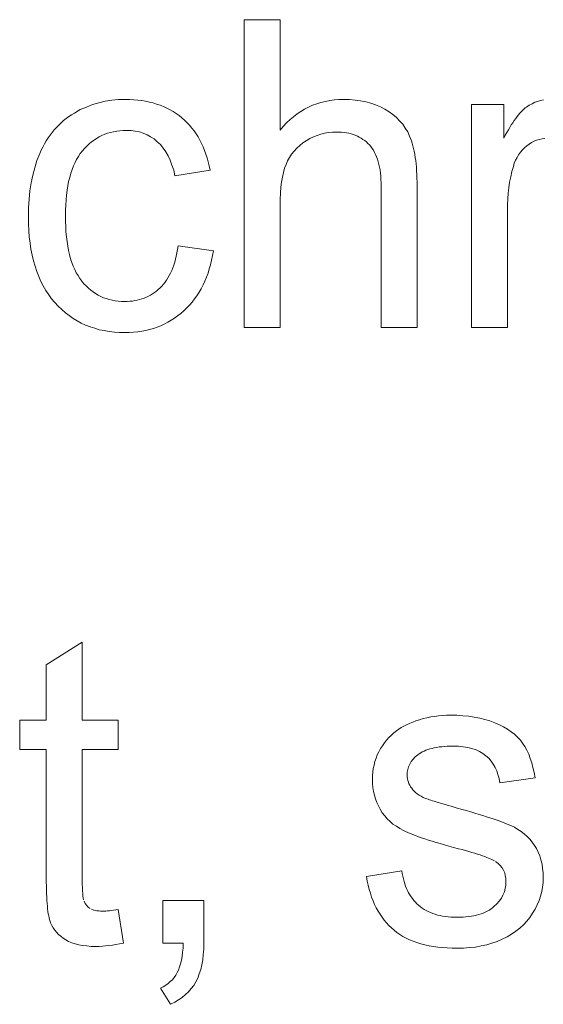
# Model space of a CAD drawing. Extents: x 1101 to 1942, y 41 to 882.
# Tile 44 of 104: x 1271.35 to 1275.6, y 823.13 to 831.13. Entities that reach past the tile are written whole.
import ezdxf

# ---------------------------------------------------------------- set-up
doc = ezdxf.new("R2010")
doc.units = 0
doc.layers.get('0').update_dxf_attribs({"lineweight": 13})
doc.layers.add('Beschriftung', color=7, linetype='Continuous', lineweight=25)

# ---------------------------------------------------------------- blocks, each defined once
blk = doc.blocks.new('Referenz-A03CP7TX1H', base_point=(1202.2632, 90.1338))
at = {"layer": 'Beschriftung', "color": 0, "lineweight": -2}
for p, q in [((1273.1724, 828.6279), (1273.1724, 831.1278)), ((1273.1724, 831.1278), (1273.4646, 831.1278)), ((1273.4646, 831.1278), (1273.4646, 830.2304)), ((1272.0966, 830.4731), (1272.1502, 830.48)), ((1272.1502, 830.48), (1272.2058, 830.48)), ((1272.2058, 830.48), (1272.241, 830.48)), ((1272.241, 830.48), (1272.2746, 830.4776)), ((1272.2746, 830.4776), (1272.308, 830.4753)), ((1273.9048, 830.4761), (1273.9421, 830.48)), ((1273.9421, 830.48), (1273.9811, 830.48)), ((1273.9811, 830.48), (1274.029, 830.48)), ((1274.029, 830.48), (1274.0737, 830.475)), ((1271.794, 830.37), (1271.8413, 830.3975)), ((1271.8413, 830.3975), (1271.8907, 830.4181)), ((1271.8907, 830.4181), (1271.94, 830.4388)), ((1271.94, 830.4388), (1271.9915, 830.4525)), ((1271.9915, 830.4525), (1272.043, 830.4662)), ((1272.043, 830.4662), (1272.0966, 830.4731)), ((1272.308, 830.4753), (1272.34, 830.4706)), ((1272.34, 830.4706), (1272.372, 830.466)), ((1272.372, 830.466), (1272.4023, 830.459)), ((1272.4023, 830.459), (1272.4326, 830.4519)), ((1272.4326, 830.4519), (1272.4613, 830.4427)), ((1272.4613, 830.4427), (1272.4901, 830.4333)), ((1272.4901, 830.4333), (1272.5173, 830.4216)), ((1272.5173, 830.4216), (1272.5443, 830.41)), ((1272.5443, 830.41), (1272.57, 830.3959)), ((1273.6332, 830.3825), (1273.6637, 830.402)), ((1273.6637, 830.402), (1273.6961, 830.4176)), ((1273.6961, 830.4176), (1273.7283, 830.4332)), ((1273.7283, 830.4332), (1273.7622, 830.4449)), ((1273.7622, 830.4449), (1273.7962, 830.4566)), ((1273.7962, 830.4566), (1273.8319, 830.4644)), ((1273.8319, 830.4644), (1273.8675, 830.4721)), ((1273.8675, 830.4721), (1273.9048, 830.4761)), ((1274.0737, 830.475), (1274.1185, 830.4701)), ((1274.1185, 830.4701), (1274.1601, 830.4601)), ((1274.1601, 830.4601), (1274.2017, 830.4502)), ((1274.2017, 830.4502), (1274.2401, 830.4353)), ((1274.2401, 830.4353), (1274.2787, 830.4205)), ((1274.2787, 830.4205), (1274.314, 830.4006)), ((1274.314, 830.4006), (1274.3493, 830.3808)), ((1275.018, 828.6279), (1275.018, 830.44)), ((1275.018, 830.44), (1275.2812, 830.44)), ((1275.2812, 830.44), (1275.2812, 830.1654)), ((1275.4345, 830.3916), (1275.4454, 830.4013)), ((1275.4454, 830.4013), (1275.4563, 830.4111)), ((1275.4563, 830.4111), (1275.4669, 830.4187)), ((1275.4669, 830.4187), (1275.4882, 830.434)), ((1275.4882, 830.434), (1275.5106, 830.4455)), ((1275.5106, 830.4455), (1275.5329, 830.457)), ((1275.5329, 830.457), (1275.5564, 830.4647)), ((1275.5564, 830.4647), (1275.5798, 830.4723)), ((1275.5798, 830.4723), (1275.6043, 830.4761)), ((1271.7053, 830.3081), (1271.726, 830.3253)), ((1271.726, 830.3253), (1271.7481, 830.3408)), ((1271.7481, 830.3408), (1271.7702, 830.3562)), ((1271.7702, 830.3562), (1271.794, 830.37)), ((1272.57, 830.3959), (1272.5954, 830.382)), ((1272.5954, 830.382), (1272.6194, 830.3656)), ((1272.6194, 830.3656), (1272.6433, 830.3493)), ((1272.6433, 830.3493), (1272.6657, 830.3307)), ((1272.6657, 830.3307), (1272.688, 830.3119)), ((1273.5447, 830.3163), (1273.5736, 830.3396)), ((1273.5736, 830.3396), (1273.6026, 830.3631)), ((1273.6026, 830.3631), (1273.6332, 830.3825)), ((1274.3493, 830.3808), (1274.3796, 830.3572)), ((1274.3796, 830.3572), (1274.4099, 830.3336)), ((1274.4099, 830.3336), (1274.4352, 830.3062)), ((1275.3663, 830.309), (1275.3779, 830.3248)), ((1275.3779, 830.3248), (1275.3895, 830.3406)), ((1275.3895, 830.3406), (1275.4009, 830.3543)), ((1275.4009, 830.3543), (1275.4123, 830.3682)), ((1275.4123, 830.3682), (1275.4234, 830.3799)), ((1275.4234, 830.3799), (1275.4345, 830.3916)), ((1271.6288, 830.2326), (1271.6464, 830.2532)), ((1271.6464, 830.2532), (1271.6655, 830.2721)), ((1271.6655, 830.2721), (1271.6847, 830.2909)), ((1271.6847, 830.2909), (1271.7053, 830.3081)), ((1272.688, 830.3119), (1272.7083, 830.2913)), ((1272.7083, 830.2913), (1272.7287, 830.2707)), ((1272.7287, 830.2707), (1272.747, 830.248)), ((1272.747, 830.248), (1272.7653, 830.2255)), ((1273.4646, 830.2304), (1273.4902, 830.2616)), ((1273.4902, 830.2616), (1273.5175, 830.289)), ((1273.5175, 830.289), (1273.5447, 830.3163)), ((1274.4352, 830.3062), (1274.4604, 830.2788)), ((1274.4604, 830.2788), (1274.4807, 830.2477)), ((1274.4807, 830.2477), (1274.5009, 830.2165)), ((1275.3184, 830.2333), (1275.3305, 830.2533)), ((1275.3305, 830.2533), (1275.3426, 830.2732)), ((1275.3426, 830.2732), (1275.3545, 830.2911)), ((1275.3545, 830.2911), (1275.3663, 830.309)), ((1271.5644, 830.1432), (1271.579, 830.1673)), ((1271.579, 830.1673), (1271.5951, 830.1896)), ((1271.5951, 830.1896), (1271.6112, 830.212)), ((1271.6112, 830.212), (1271.6288, 830.2326)), ((1271.9736, 830.1634), (1271.9525, 830.1504)), ((1271.9948, 830.1764), (1271.9736, 830.1634)), ((1272.0171, 830.1869), (1271.9948, 830.1764)), ((1272.0396, 830.1972), (1272.0171, 830.1869)), ((1272.0633, 830.2051), (1272.0396, 830.1972)), ((1272.0871, 830.2129), (1272.0633, 830.2051)), ((1272.112, 830.218), (1272.0871, 830.2129)), ((1272.137, 830.2232), (1272.112, 830.218)), ((1272.1634, 830.2259), (1272.137, 830.2232)), ((1272.1896, 830.2284), (1272.1634, 830.2259)), ((1272.2172, 830.2284), (1272.1896, 830.2284)), ((1272.2537, 830.2284), (1272.2172, 830.2284)), ((1272.2875, 830.2226), (1272.2537, 830.2284)), ((1272.3213, 830.2169), (1272.2875, 830.2226)), ((1272.3524, 830.2053), (1272.3213, 830.2169)), ((1272.3836, 830.1938), (1272.3524, 830.2053)), ((1272.412, 830.1764), (1272.3836, 830.1938)), ((1272.4405, 830.1592), (1272.412, 830.1764)), ((1272.4663, 830.136), (1272.4405, 830.1592)), ((1272.7653, 830.2255), (1272.7817, 830.201)), ((1272.7817, 830.201), (1272.7981, 830.1764)), ((1272.7981, 830.1764), (1272.8123, 830.1499)), ((1273.7052, 830.1621), (1273.6766, 830.1443)), ((1273.7348, 830.1753), (1273.7052, 830.1621)), ((1273.7644, 830.1885), (1273.7348, 830.1753)), ((1273.7949, 830.1974), (1273.7644, 830.1885)), ((1273.8255, 830.2063), (1273.7949, 830.1974)), ((1273.857, 830.2107), (1273.8255, 830.2063)), ((1273.8885, 830.2151), (1273.857, 830.2107)), ((1273.921, 830.2151), (1273.8885, 830.2151)), ((1273.9428, 830.2151), (1273.921, 830.2151)), ((1273.9632, 830.2135), (1273.9428, 830.2151)), ((1273.9837, 830.2118), (1273.9632, 830.2135)), ((1274.003, 830.2085), (1273.9837, 830.2118)), ((1274.0223, 830.2052), (1274.003, 830.2085)), ((1274.0403, 830.2004), (1274.0223, 830.2052)), ((1274.0584, 830.1955), (1274.0403, 830.2004)), ((1274.0752, 830.1889), (1274.0584, 830.1955)), ((1274.0919, 830.1823), (1274.0752, 830.1889)), ((1274.1076, 830.1742), (1274.0919, 830.1823)), ((1274.1231, 830.166), (1274.1076, 830.1742)), ((1274.1374, 830.1561), (1274.1231, 830.166)), ((1274.5009, 830.2165), (1274.5161, 830.1815)), ((1274.5161, 830.1815), (1274.5238, 830.164)), ((1274.5238, 830.164), (1274.5304, 830.1446)), ((1275.2812, 830.1654), (1275.2937, 830.1893)), ((1275.2937, 830.1893), (1275.3061, 830.2113)), ((1275.3061, 830.2113), (1275.3184, 830.2333)), ((1275.5922, 830.1598), (1275.5696, 830.1561)), ((1275.6149, 830.1637), (1275.5922, 830.1598)), ((1271.5236, 830.0677), (1271.5367, 830.0934)), ((1271.5367, 830.0934), (1271.5498, 830.1192)), ((1271.5498, 830.1192), (1271.5644, 830.1432)), ((1271.8758, 830.0829), (1271.8586, 830.0621)), ((1271.8943, 830.1011), (1271.8758, 830.0829)), ((1271.9129, 830.1192), (1271.8943, 830.1011)), ((1271.9327, 830.1348), (1271.9129, 830.1192)), ((1271.9525, 830.1504), (1271.9327, 830.1348)), ((1272.492, 830.113), (1272.4663, 830.136)), ((1272.5139, 830.0841), (1272.492, 830.113)), ((1272.5357, 830.0555), (1272.5139, 830.0841)), ((1272.8123, 830.1499), (1272.8266, 830.1233)), ((1272.8266, 830.1233), (1272.839, 830.095)), ((1272.839, 830.095), (1272.8512, 830.0664)), ((1273.5989, 830.085), (1273.5786, 830.061)), ((1273.6234, 830.1059), (1273.5989, 830.085)), ((1273.6479, 830.1266), (1273.6234, 830.1059)), ((1273.6766, 830.1443), (1273.6479, 830.1266)), ((1274.1518, 830.1463), (1274.1374, 830.1561)), ((1274.1648, 830.1348), (1274.1518, 830.1463)), ((1274.178, 830.1233), (1274.1648, 830.1348)), ((1274.1899, 830.1103), (1274.178, 830.1233)), ((1274.2017, 830.0971), (1274.1899, 830.1103)), ((1274.2121, 830.0821), (1274.2017, 830.0971)), ((1274.2225, 830.0671), (1274.2121, 830.0821)), ((1274.5304, 830.1446), (1274.5371, 830.1251)), ((1274.5371, 830.1251), (1274.5427, 830.1037)), ((1274.5427, 830.1037), (1274.5485, 830.0823)), ((1274.5485, 830.0823), (1274.5532, 830.0589)), ((1275.4483, 830.0879), (1275.4321, 830.0699)), ((1275.4674, 830.1031), (1275.4483, 830.0879)), ((1275.4864, 830.1182), (1275.4674, 830.1031)), ((1275.5066, 830.1296), (1275.4864, 830.1182)), ((1275.5268, 830.1409), (1275.5066, 830.1296)), ((1275.5482, 830.1485), (1275.5268, 830.1409)), ((1275.5696, 830.1561), (1275.5482, 830.1485)), ((1271.4889, 829.9852), (1271.5121, 830.0402)), ((1271.5121, 830.0402), (1271.5236, 830.0677)), ((1271.8263, 830.0174), (1271.8112, 829.9936)), ((1271.8413, 830.0413), (1271.8263, 830.0174)), ((1271.8586, 830.0621), (1271.8413, 830.0413)), ((1272.5537, 830.021), (1272.5357, 830.0555)), ((1272.5716, 829.9867), (1272.5537, 830.021)), ((1272.8512, 830.0664), (1272.8616, 830.0359)), ((1272.8616, 830.0359), (1272.8719, 830.0056)), ((1272.8719, 830.0056), (1272.8802, 829.9732)), ((1273.5418, 830.0099), (1273.5255, 829.9828)), ((1273.5581, 830.037), (1273.5418, 830.0099)), ((1273.5786, 830.061), (1273.5581, 830.037)), ((1274.2315, 830.05), (1274.2225, 830.0671)), ((1274.2403, 830.033), (1274.2315, 830.05)), ((1274.2478, 830.014), (1274.2403, 830.033)), ((1274.2552, 829.995), (1274.2478, 830.014)), ((1274.5532, 830.0589), (1274.5581, 830.0355)), ((1274.5581, 830.0355), (1274.5619, 830.0101)), ((1274.5619, 830.0101), (1274.5657, 829.9848)), ((1275.3887, 830.0097), (1275.3778, 829.9859)), ((1275.4022, 830.0308), (1275.3887, 830.0097)), ((1275.4159, 830.0517), (1275.4022, 830.0308)), ((1275.4321, 830.0699), (1275.4159, 830.0517)), ((1271.4541, 829.8661), (1271.4715, 829.9256)), ((1271.4715, 829.9256), (1271.4889, 829.9852)), ((1271.7853, 829.9399), (1271.7745, 829.91)), ((1271.7982, 829.9668), (1271.7853, 829.9399)), ((1271.8112, 829.9936), (1271.7982, 829.9668)), ((1272.5857, 829.9465), (1272.5716, 829.9867)), ((1272.5997, 829.9065), (1272.5857, 829.9465)), ((1272.8802, 829.9732), (1272.8885, 829.9407)), ((1272.8885, 829.9407), (1272.8947, 829.9065)), ((1273.5012, 829.9223), (1273.492, 829.8863)), ((1273.5134, 829.9526), (1273.5012, 829.9223)), ((1273.5255, 829.9828), (1273.5134, 829.9526)), ((1274.2611, 829.974), (1274.2552, 829.995)), ((1274.2671, 829.9532), (1274.2611, 829.974)), ((1274.2715, 829.9303), (1274.2671, 829.9532)), ((1274.276, 829.9073), (1274.2715, 829.9303)), ((1274.5657, 829.9848), (1274.5685, 829.9574)), ((1274.5685, 829.9574), (1274.5714, 829.9301)), ((1274.5714, 829.9301), (1274.5732, 829.9008)), ((1275.3589, 829.935), (1275.3468, 829.894)), ((1275.367, 829.9619), (1275.3589, 829.935)), ((1275.3778, 829.9859), (1275.367, 829.9619)), ((1271.4426, 829.8019), (1271.4541, 829.8661)), ((1271.7552, 829.8472), (1271.7465, 829.8144)), ((1271.7638, 829.8802), (1271.7552, 829.8472)), ((1271.7745, 829.91), (1271.7638, 829.8802)), ((1272.6098, 829.8607), (1272.5997, 829.9065)), ((1272.8947, 829.9065), (1272.6098, 829.8607)), ((1273.4829, 829.8503), (1273.4768, 829.8085)), ((1273.492, 829.8863), (1273.4829, 829.8503)), ((1274.279, 829.8825), (1274.276, 829.9073)), ((1274.2819, 829.8576), (1274.279, 829.8825)), ((1274.2834, 829.8308), (1274.2819, 829.8576)), ((1274.5732, 829.9008), (1274.5752, 829.8714)), ((1274.5752, 829.8714), (1274.5761, 829.8402)), ((1274.5761, 829.8402), (1274.5771, 829.8088)), ((1275.3376, 829.8512), (1275.3285, 829.8083)), ((1275.3468, 829.894), (1275.3376, 829.8512)), ((1271.4309, 829.7378), (1271.4426, 829.8019)), ((1271.74, 829.7784), (1271.7336, 829.7425)), ((1271.7465, 829.8144), (1271.74, 829.7784)), ((1273.4707, 829.7668), (1273.4676, 829.7192)), ((1273.4768, 829.8085), (1273.4707, 829.7668)), ((1274.2848, 829.8041), (1274.2834, 829.8308)), ((1274.2848, 829.7752), (1274.2848, 829.8041)), ((1274.2848, 828.6279), (1274.2848, 829.7752)), ((1274.5771, 829.8088), (1274.5771, 829.7756)), ((1274.5771, 829.7756), (1274.5771, 828.6279)), ((1275.3224, 829.7635), (1275.3163, 829.7187)), ((1275.3285, 829.8083), (1275.3224, 829.7635)), ((1271.4252, 829.6691), (1271.4309, 829.7378)), ((1271.7293, 829.7035), (1271.7249, 829.6646)), ((1271.7336, 829.7425), (1271.7293, 829.7035)), ((1273.4676, 829.7192), (1273.4646, 829.6717)), ((1275.3163, 829.7187), (1275.3133, 829.672)), ((1271.4194, 829.6004), (1271.4252, 829.6691)), ((1271.4194, 829.5271), (1271.4194, 829.6004)), ((1271.7228, 829.6226), (1271.7207, 829.5806)), ((1271.7249, 829.6646), (1271.7228, 829.6226)), ((1273.4646, 829.6717), (1273.4646, 829.6184)), ((1273.4646, 829.6184), (1273.4646, 828.6279)), ((1275.3133, 829.672), (1275.3103, 829.6253)), ((1275.3103, 829.6253), (1275.3103, 829.5767)), ((1271.4194, 829.4704), (1271.4194, 829.5271)), ((1271.7207, 829.5806), (1271.7207, 829.5356)), ((1271.7207, 829.5356), (1271.7207, 829.4899)), ((1275.3103, 829.5767), (1275.3103, 828.6279)), ((1271.4228, 829.417), (1271.4194, 829.4704)), ((1271.7207, 829.4899), (1271.7227, 829.4474)), ((1271.7227, 829.4474), (1271.7248, 829.4049)), ((1271.4262, 829.3636), (1271.4228, 829.417)), ((1271.4328, 829.3135), (1271.4262, 829.3636)), ((1271.7248, 829.4049), (1271.7289, 829.3655)), ((1271.7289, 829.3655), (1271.7331, 829.326)), ((1271.4395, 829.2634), (1271.4328, 829.3135)), ((1271.7331, 829.326), (1271.7394, 829.2898)), ((1271.7394, 829.2898), (1271.7456, 829.2535)), ((1272.6314, 829.2622), (1272.6353, 829.2909)), ((1272.6353, 829.2909), (1272.922, 829.2509)), ((1271.4497, 829.2166), (1271.4395, 829.2634)), ((1271.4597, 829.1698), (1271.4497, 829.2166)), ((1271.7456, 829.2535), (1271.754, 829.2203)), ((1271.754, 829.2203), (1271.7622, 829.1871)), ((1272.6145, 829.1834), (1272.621, 829.2084)), ((1272.621, 829.2084), (1272.6262, 829.2353)), ((1272.6262, 829.2353), (1272.6314, 829.2622)), ((1272.9162, 829.212), (1272.9079, 829.1752)), ((1272.922, 829.2509), (1272.9162, 829.212)), ((1271.4732, 829.1263), (1271.4597, 829.1698)), ((1271.4867, 829.0827), (1271.4732, 829.1263)), ((1271.7622, 829.1871), (1271.7727, 829.1571)), ((1271.7727, 829.1571), (1271.7831, 829.1271)), ((1271.7831, 829.1271), (1271.7956, 829.1001)), ((1272.5924, 829.112), (1272.6002, 829.1352)), ((1272.6002, 829.1352), (1272.6081, 829.1584)), ((1272.6081, 829.1584), (1272.6145, 829.1834)), ((1272.8997, 829.1385), (1272.8892, 829.1038)), ((1272.9079, 829.1752), (1272.8997, 829.1385)), ((1271.5035, 829.0425), (1271.4867, 829.0827)), ((1271.5203, 829.0023), (1271.5035, 829.0425)), ((1271.7956, 829.1001), (1271.8081, 829.0732)), ((1271.8081, 829.0732), (1271.8227, 829.0494)), ((1271.8227, 829.0494), (1271.8372, 829.0256)), ((1272.5533, 829.0306), (1272.5638, 829.05)), ((1272.5638, 829.05), (1272.5741, 829.0694)), ((1272.5741, 829.0694), (1272.5833, 829.0907)), ((1272.5833, 829.0907), (1272.5924, 829.112)), ((1272.8788, 829.0692), (1272.866, 829.0366)), ((1272.8892, 829.1038), (1272.8788, 829.0692)), ((1271.5404, 828.9653), (1271.5203, 829.0023)), ((1271.5606, 828.9284), (1271.5404, 828.9653)), ((1271.8372, 829.0256), (1271.8539, 829.0049)), ((1271.8539, 829.0049), (1271.8705, 828.9842)), ((1271.8705, 828.9842), (1271.8885, 828.966)), ((1271.8885, 828.966), (1271.9064, 828.9479)), ((1272.489, 828.9502), (1272.5035, 828.9639)), ((1272.5035, 828.9639), (1272.5166, 828.9797)), ((1272.5166, 828.9797), (1272.5297, 828.9953)), ((1272.5297, 828.9953), (1272.5414, 829.0129)), ((1272.5414, 829.0129), (1272.5533, 829.0306)), ((1272.8382, 828.9736), (1272.8231, 828.9432)), ((1272.8532, 829.004), (1272.8382, 828.9736)), ((1272.866, 829.0366), (1272.8532, 829.004)), ((1271.5841, 828.8948), (1271.5606, 828.9284)), ((1271.6077, 828.8611), (1271.5841, 828.8948)), ((1271.9064, 828.9479), (1271.9256, 828.9325)), ((1271.9256, 828.9325), (1271.9447, 828.9169)), ((1271.9447, 828.9169), (1271.9652, 828.904)), ((1271.9652, 828.904), (1271.9856, 828.8911)), ((1271.9856, 828.8911), (1272.0074, 828.8807)), ((1272.0074, 828.8807), (1272.0291, 828.8704)), ((1272.3775, 828.8739), (1272.3946, 828.8827)), ((1272.3946, 828.8827), (1272.4117, 828.8913)), ((1272.4117, 828.8913), (1272.4278, 828.9017)), ((1272.4278, 828.9017), (1272.444, 828.912)), ((1272.444, 828.912), (1272.4594, 828.9241)), ((1272.4594, 828.9241), (1272.4746, 828.9363)), ((1272.4746, 828.9363), (1272.489, 828.9502)), ((1272.7884, 828.8865), (1272.7686, 828.8603)), ((1272.8057, 828.9148), (1272.7884, 828.8865)), ((1272.8231, 828.9432), (1272.8057, 828.9148)), ((1271.6346, 828.8307), (1271.6077, 828.8611)), ((1271.6615, 828.8003), (1271.6346, 828.8307)), ((1271.6906, 828.7738), (1271.6615, 828.8003)), ((1272.0291, 828.8704), (1272.0522, 828.8626)), ((1272.0522, 828.8626), (1272.0752, 828.8548)), ((1272.0752, 828.8548), (1272.0994, 828.8497)), ((1272.0994, 828.8497), (1272.1236, 828.8445)), ((1272.1236, 828.8445), (1272.1492, 828.8419)), ((1272.1492, 828.8419), (1272.1747, 828.8393)), ((1272.1747, 828.8393), (1272.2015, 828.8393)), ((1272.2015, 828.8393), (1272.2231, 828.8393)), ((1272.2231, 828.8393), (1272.2437, 828.8411)), ((1272.2437, 828.8411), (1272.2643, 828.8428)), ((1272.2643, 828.8428), (1272.284, 828.8462)), ((1272.284, 828.8462), (1272.3039, 828.8497)), ((1272.3039, 828.8497), (1272.3227, 828.855)), ((1272.3227, 828.855), (1272.3415, 828.8601)), ((1272.3415, 828.8601), (1272.3595, 828.867)), ((1272.3595, 828.867), (1272.3775, 828.8739)), ((1272.727, 828.8099), (1272.705, 828.7858)), ((1272.749, 828.834), (1272.727, 828.8099)), ((1272.7686, 828.8603), (1272.749, 828.834)), ((1271.7197, 828.7472), (1271.6906, 828.7738)), ((1271.7509, 828.7245), (1271.7197, 828.7472)), ((1271.7821, 828.7016), (1271.7509, 828.7245)), ((1272.6309, 828.7225), (1272.6052, 828.7034)), ((1272.6565, 828.7418), (1272.6309, 828.7225)), ((1272.6808, 828.7638), (1272.6565, 828.7418)), ((1272.705, 828.7858), (1272.6808, 828.7638)), ((1271.8156, 828.6827), (1271.7821, 828.7016)), ((1271.849, 828.6637), (1271.8156, 828.6827)), ((1271.8846, 828.6485), (1271.849, 828.6637)), ((1271.9201, 828.6333), (1271.8846, 828.6485)), ((1272.4944, 828.6429), (1272.4645, 828.6318)), ((1272.5228, 828.6565), (1272.4944, 828.6429)), ((1272.5511, 828.6703), (1272.5228, 828.6565)), ((1272.5782, 828.6868), (1272.5511, 828.6703)), ((1272.6052, 828.7034), (1272.5782, 828.6868)), ((1271.9579, 828.622), (1271.9201, 828.6333)), ((1271.9956, 828.6106), (1271.9579, 828.622)), ((1272.0356, 828.603), (1271.9956, 828.6106)), ((1272.0755, 828.5954), (1272.0356, 828.603)), ((1272.1176, 828.5916), (1272.0755, 828.5954)), ((1272.1597, 828.5878), (1272.1176, 828.5916)), ((1272.204, 828.5878), (1272.1597, 828.5878)), ((1272.2393, 828.5878), (1272.204, 828.5878)), ((1272.2733, 828.5906), (1272.2393, 828.5878)), ((1272.3072, 828.5933), (1272.2733, 828.5906)), ((1272.3398, 828.5988), (1272.3072, 828.5933)), ((1272.3723, 828.6043), (1272.3398, 828.5988)), ((1272.4035, 828.6125), (1272.3723, 828.6043)), ((1272.4348, 828.6208), (1272.4035, 828.6125)), ((1272.4645, 828.6318), (1272.4348, 828.6208)), ((1273.4646, 828.6279), (1273.1724, 828.6279)), ((1274.5771, 828.6279), (1274.2848, 828.6279)), ((1275.3103, 828.6279), (1275.018, 828.6279)), ((1271.5646, 825.8885), (1271.8567, 826.0726)), ((1271.8567, 826.0726), (1271.8567, 825.44)), ((1271.5646, 825.44), (1271.5646, 825.8885)), ((1271.3486, 825.2018), (1271.3486, 825.44)), ((1271.3486, 825.44), (1271.5646, 825.44)), ((1271.8567, 825.44), (1272.149, 825.44)), ((1272.149, 825.44), (1272.149, 825.2018)), ((1274.5678, 825.4342), (1274.5973, 825.4434)), ((1274.5973, 825.4434), (1274.6268, 825.4525)), ((1274.6268, 825.4525), (1274.6573, 825.4593)), ((1274.6573, 825.4593), (1274.6879, 825.4662)), ((1274.6879, 825.4662), (1274.7195, 825.4708)), ((1274.7195, 825.4708), (1274.7511, 825.4755)), ((1274.7511, 825.4755), (1274.7838, 825.4777)), ((1274.7838, 825.4777), (1274.8165, 825.48)), ((1274.8165, 825.48), (1274.8502, 825.48)), ((1274.8502, 825.48), (1274.9011, 825.48)), ((1274.9011, 825.48), (1274.9488, 825.4761)), ((1274.9488, 825.4761), (1274.9966, 825.4723)), ((1274.9966, 825.4723), (1275.0412, 825.4646)), ((1275.0412, 825.4646), (1275.0859, 825.457)), ((1275.0859, 825.457), (1275.1275, 825.4454)), ((1275.1275, 825.4454), (1275.1689, 825.4339)), ((1274.411, 825.3539), (1274.4281, 825.3671)), ((1274.4281, 825.3671), (1274.4483, 825.3793)), ((1274.4483, 825.3793), (1274.4684, 825.3915)), ((1274.4684, 825.3915), (1274.4917, 825.4027)), ((1274.4917, 825.4027), (1274.515, 825.4139)), ((1274.515, 825.4139), (1274.5414, 825.424)), ((1274.5414, 825.424), (1274.5678, 825.4342)), ((1275.1689, 825.4339), (1275.2074, 825.4185)), ((1275.2074, 825.4185), (1275.2459, 825.4031)), ((1275.2459, 825.4031), (1275.2793, 825.385)), ((1275.2793, 825.385), (1275.3126, 825.367)), ((1275.3126, 825.367), (1275.341, 825.3462)), ((1274.3294, 825.277), (1274.3474, 825.2984)), ((1274.3474, 825.2984), (1274.3678, 825.3176)), ((1274.3678, 825.3176), (1274.3882, 825.3369)), ((1274.3882, 825.3369), (1274.411, 825.3539)), ((1275.341, 825.3462), (1275.3694, 825.3253)), ((1275.3694, 825.3253), (1275.3927, 825.3018)), ((1275.3927, 825.3018), (1275.416, 825.2783)), ((1271.5646, 825.2018), (1271.3486, 825.2018)), ((1271.5646, 824.1582), (1271.5646, 825.2018)), ((1272.149, 825.2018), (1271.8567, 825.2018)), ((1271.8567, 825.2018), (1271.8567, 824.1401)), ((1274.267, 825.1826), (1274.2802, 825.2084)), ((1274.2802, 825.2084), (1274.2959, 825.232)), ((1274.2959, 825.232), (1274.3114, 825.2556)), ((1274.3114, 825.2556), (1274.3294, 825.277)), ((1274.6643, 825.2011), (1274.6481, 825.1957)), ((1274.6804, 825.2066), (1274.6643, 825.2011)), ((1274.6984, 825.2109), (1274.6804, 825.2066)), ((1274.7164, 825.2153), (1274.6984, 825.2109)), ((1274.7362, 825.2186), (1274.7164, 825.2153)), ((1274.756, 825.2219), (1274.7362, 825.2186)), ((1274.7776, 825.2241), (1274.756, 825.2219)), ((1274.7993, 825.2263), (1274.7776, 825.2241)), ((1274.8227, 825.2273), (1274.7993, 825.2263)), ((1274.8461, 825.2284), (1274.8227, 825.2273)), ((1274.8712, 825.2284), (1274.8461, 825.2284)), ((1274.914, 825.2284), (1274.8712, 825.2284)), ((1274.9517, 825.2236), (1274.914, 825.2284)), ((1274.9896, 825.2187), (1274.9517, 825.2236)), ((1275.0227, 825.2088), (1274.9896, 825.2187)), ((1275.0557, 825.199), (1275.0227, 825.2088)), ((1275.416, 825.2783), (1275.4344, 825.2521)), ((1275.4344, 825.2521), (1275.4527, 825.2258)), ((1275.4527, 825.2258), (1275.4682, 825.1951)), ((1274.234, 825.103), (1274.2439, 825.1299)), ((1274.2439, 825.1299), (1274.2537, 825.1569)), ((1274.2537, 825.1569), (1274.267, 825.1826)), ((1274.5457, 825.1219), (1274.5295, 825.103)), ((1274.5619, 825.1409), (1274.5457, 825.1219)), ((1274.5833, 825.1584), (1274.5619, 825.1409)), ((1274.5942, 825.1672), (1274.5833, 825.1584)), ((1274.6067, 825.1748), (1274.5942, 825.1672)), ((1274.6193, 825.1825), (1274.6067, 825.1748)), ((1274.6337, 825.1891), (1274.6193, 825.1825)), ((1274.6481, 825.1957), (1274.6337, 825.1891)), ((1275.0839, 825.1843), (1275.0557, 825.199)), ((1275.1121, 825.1695), (1275.0839, 825.1843)), ((1275.1355, 825.1498), (1275.1121, 825.1695)), ((1275.1589, 825.1302), (1275.1355, 825.1498)), ((1275.1776, 825.1067), (1275.1589, 825.1302)), ((1275.4682, 825.1951), (1275.4836, 825.1645)), ((1275.4836, 825.1645), (1275.4962, 825.1293)), ((1275.4962, 825.1293), (1275.5088, 825.0942)), ((1274.2174, 825.0179), (1274.2207, 825.0471)), ((1274.2207, 825.0471), (1274.2273, 825.0751)), ((1274.2273, 825.0751), (1274.234, 825.103)), ((1274.5026, 825.0398), (1274.4972, 825.0179)), ((1274.508, 825.0619), (1274.5026, 825.0398)), ((1274.5188, 825.0824), (1274.508, 825.0619)), ((1274.5295, 825.103), (1274.5188, 825.0824)), ((1275.1964, 825.0832), (1275.1776, 825.1067)), ((1275.2105, 825.056), (1275.1964, 825.0832)), ((1275.2246, 825.0286), (1275.2105, 825.056)), ((1275.5088, 825.0942), (1275.5186, 825.0547)), ((1275.5186, 825.0547), (1275.5283, 825.0152)), ((1274.2141, 824.9888), (1274.2174, 825.0179)), ((1274.2141, 824.9585), (1274.2141, 824.9888)), ((1274.4972, 825.0179), (1274.4972, 824.9944)), ((1274.4972, 824.9944), (1274.4972, 824.9795)), ((1274.4972, 824.9795), (1274.4994, 824.9653)), ((1274.4994, 824.9653), (1274.5017, 824.951)), ((1275.2342, 824.9974), (1275.2246, 825.0286)), ((1275.2436, 824.9662), (1275.2342, 824.9974)), ((1275.2485, 824.9311), (1275.2436, 824.9662)), ((1275.5352, 824.9712), (1275.2485, 824.9311)), ((1275.5283, 825.0152), (1275.5352, 824.9712)), ((1274.2141, 824.9253), (1274.2141, 824.9585)), ((1274.2182, 824.8935), (1274.2141, 824.9253)), ((1274.2221, 824.8617), (1274.2182, 824.8935)), ((1274.5017, 824.951), (1274.5062, 824.9376)), ((1274.5062, 824.9376), (1274.5106, 824.9241)), ((1274.5106, 824.9241), (1274.5174, 824.9114)), ((1274.5174, 824.9114), (1274.524, 824.8987)), ((1274.524, 824.8987), (1274.533, 824.8868)), ((1274.533, 824.8868), (1274.542, 824.8744)), ((1274.2301, 824.8314), (1274.2221, 824.8617)), ((1274.2382, 824.801), (1274.2301, 824.8314)), ((1274.2503, 824.7721), (1274.2382, 824.801)), ((1274.542, 824.8744), (1274.5534, 824.863)), ((1274.5534, 824.863), (1274.5649, 824.8517)), ((1274.5649, 824.8517), (1274.5789, 824.8415)), ((1274.5789, 824.8415), (1274.5929, 824.8312)), ((1274.5929, 824.8312), (1274.6096, 824.8221)), ((1274.6096, 824.8221), (1274.6261, 824.8129)), ((1274.6261, 824.8129), (1274.6452, 824.8047)), ((1274.6452, 824.8047), (1274.667, 824.7969)), ((1274.2623, 824.7432), (1274.2503, 824.7721)), ((1274.2783, 824.7157), (1274.2623, 824.7432)), ((1274.667, 824.7969), (1274.6779, 824.7935)), ((1274.6779, 824.7935), (1274.6886, 824.7899)), ((1274.6886, 824.7899), (1274.7021, 824.7857)), ((1274.7021, 824.7857), (1274.7156, 824.7815)), ((1274.7156, 824.7815), (1274.7318, 824.7766)), ((1274.7318, 824.7766), (1274.7479, 824.7717)), ((1274.7479, 824.7717), (1274.7667, 824.766)), ((1274.7667, 824.766), (1274.7856, 824.7604)), ((1274.7856, 824.7604), (1274.8071, 824.7541)), ((1274.8071, 824.7541), (1274.8286, 824.7479)), ((1274.8286, 824.7479), (1274.8527, 824.7408)), ((1274.8527, 824.7408), (1274.8769, 824.7339)), ((1274.8769, 824.7339), (1274.9038, 824.7262)), ((1274.9038, 824.7262), (1274.9427, 824.7153)), ((1274.2945, 824.6882), (1274.2783, 824.7157)), ((1274.3142, 824.6638), (1274.2945, 824.6882)), ((1274.3341, 824.6392), (1274.3142, 824.6638)), ((1274.9427, 824.7153), (1274.9785, 824.7049)), ((1274.9785, 824.7049), (1275.0144, 824.6946)), ((1275.0144, 824.6946), (1275.0473, 824.6847)), ((1275.0473, 824.6847), (1275.0803, 824.6749)), ((1275.0803, 824.6749), (1275.1103, 824.6654)), ((1275.1103, 824.6654), (1275.1404, 824.6561)), ((1275.1404, 824.6561), (1275.1675, 824.6471)), ((1275.1675, 824.6471), (1275.1946, 824.6382)), ((1274.3577, 824.6177), (1274.3341, 824.6392)), ((1274.3813, 824.5962), (1274.3577, 824.6177)), ((1274.4085, 824.5777), (1274.3813, 824.5962)), ((1274.4359, 824.5592), (1274.4085, 824.5777)), ((1275.1946, 824.6382), (1275.2188, 824.6299)), ((1275.2188, 824.6299), (1275.2429, 824.6215)), ((1275.2429, 824.6215), (1275.2641, 824.6135)), ((1275.2641, 824.6135), (1275.2854, 824.6056)), ((1275.2854, 824.6056), (1275.3037, 824.5983)), ((1275.3037, 824.5983), (1275.322, 824.5908)), ((1275.322, 824.5908), (1275.3374, 824.5839)), ((1275.3374, 824.5839), (1275.3681, 824.57)), ((1275.3681, 824.57), (1275.3956, 824.553)), ((1274.4671, 824.5436), (1274.4359, 824.5592)), ((1274.4826, 824.5358), (1274.4671, 824.5436)), ((1274.5013, 824.5276), (1274.4826, 824.5358)), ((1274.5199, 824.5196), (1274.5013, 824.5276)), ((1274.5416, 824.511), (1274.5199, 824.5196)), ((1274.5634, 824.5026), (1274.5416, 824.511)), ((1274.5882, 824.4937), (1274.5634, 824.5026)), ((1274.613, 824.4849), (1274.5882, 824.4937)), ((1274.6409, 824.4757), (1274.613, 824.4849)), ((1275.3956, 824.553), (1275.4231, 824.5361)), ((1275.4231, 824.5361), (1275.4472, 824.5159)), ((1275.4472, 824.5159), (1275.4713, 824.4958)), ((1275.4713, 824.4958), (1275.4921, 824.4725)), ((1274.6688, 824.4665), (1274.6409, 824.4757)), ((1274.6998, 824.4568), (1274.6688, 824.4665)), ((1274.7308, 824.4473), (1274.6998, 824.4568)), ((1274.7648, 824.4373), (1274.7308, 824.4473)), ((1274.7989, 824.4275), (1274.7648, 824.4373)), ((1274.836, 824.4172), (1274.7989, 824.4275)), ((1274.8733, 824.4069), (1274.836, 824.4172)), ((1274.9135, 824.3962), (1274.8733, 824.4069)), ((1275.4921, 824.4725), (1275.513, 824.4492)), ((1275.513, 824.4492), (1275.5305, 824.4228)), ((1275.5305, 824.4228), (1275.548, 824.3965)), ((1274.9433, 824.3883), (1274.9135, 824.3962)), ((1274.9704, 824.3807), (1274.9433, 824.3883)), ((1274.9976, 824.3732), (1274.9704, 824.3807)), ((1275.0219, 824.366), (1274.9976, 824.3732)), ((1275.0462, 824.3588), (1275.0219, 824.366)), ((1275.0677, 824.3519), (1275.0462, 824.3588)), ((1275.0892, 824.345), (1275.0677, 824.3519)), ((1275.1079, 824.3386), (1275.0892, 824.345)), ((1275.1265, 824.332), (1275.1079, 824.3386)), ((1275.1425, 824.3259), (1275.1265, 824.332)), ((1275.1585, 824.3198), (1275.1425, 824.3259)), ((1275.548, 824.3965), (1275.5612, 824.3668)), ((1275.5612, 824.3668), (1275.5743, 824.3372)), ((1275.5743, 824.3372), (1275.5831, 824.3044)), ((1275.1716, 824.3139), (1275.1585, 824.3198)), ((1275.1847, 824.3081), (1275.1716, 824.3139)), ((1275.195, 824.3026), (1275.1847, 824.3081)), ((1275.2053, 824.2971), (1275.195, 824.3026)), ((1275.2345, 824.277), (1275.2129, 824.292)), ((1275.2508, 824.2593), (1275.2345, 824.277)), ((1275.2669, 824.2416), (1275.2508, 824.2593)), ((1275.2777, 824.2211), (1275.2669, 824.2416)), ((1275.5831, 824.3044), (1275.5918, 824.2716)), ((1275.5918, 824.2716), (1275.5962, 824.2357)), ((1274.1651, 824.169), (1274.4537, 824.2166)), ((1274.1712, 824.1331), (1274.1651, 824.169)), ((1274.4537, 824.2166), (1274.4567, 824.1938)), ((1274.4567, 824.1938), (1274.4611, 824.1723)), ((1274.4611, 824.1723), (1274.4656, 824.1508)), ((1275.2885, 824.2006), (1275.2777, 824.2211)), ((1275.2939, 824.1774), (1275.2885, 824.2006)), ((1275.2993, 824.1541), (1275.2939, 824.1774)), ((1275.5962, 824.2357), (1275.6006, 824.1996)), ((1275.6006, 824.1996), (1275.6006, 824.1604)), ((1275.6006, 824.1604), (1275.6006, 824.122)), ((1271.5646, 824.1235), (1271.5646, 824.1582)), ((1271.5652, 824.092), (1271.5646, 824.1235)), ((1271.5657, 824.0604), (1271.5652, 824.092)), ((1271.8567, 824.1401), (1271.8567, 824.1073)), ((1271.8567, 824.1073), (1271.8577, 824.0803)), ((1271.8577, 824.0803), (1271.8587, 824.0532)), ((1274.1793, 824.0992), (1274.1712, 824.1331)), ((1274.1874, 824.0654), (1274.1793, 824.0992)), ((1274.4656, 824.1508), (1274.4713, 824.1307)), ((1274.4713, 824.1307), (1274.4771, 824.1105)), ((1274.4771, 824.1105), (1274.4842, 824.0917)), ((1274.4842, 824.0917), (1274.4914, 824.0728)), ((1275.2932, 824.0718), (1275.2993, 824.099)), ((1275.2993, 824.128), (1275.2993, 824.1541)), ((1275.2993, 824.099), (1275.2993, 824.128)), ((1275.5952, 824.0848), (1275.5899, 824.0476)), ((1275.6006, 824.122), (1275.5952, 824.0848)), ((1271.5669, 824.0317), (1271.5657, 824.0604)), ((1271.5679, 824.0031), (1271.5669, 824.0317)), ((1271.5696, 823.9774), (1271.5679, 824.0031)), ((1271.8587, 824.0532), (1271.8606, 824.032)), ((1271.8606, 824.032), (1271.8625, 824.0109)), ((1271.8625, 824.0109), (1271.8654, 823.9957)), ((1274.1975, 824.0338), (1274.1874, 824.0654)), ((1274.2075, 824.0022), (1274.1975, 824.0338)), ((1274.2198, 823.9729), (1274.2075, 824.0022)), ((1274.4914, 824.0728), (1274.4998, 824.0554)), ((1274.4998, 824.0554), (1274.5084, 824.0378)), ((1274.5084, 824.0378), (1274.5183, 824.0217)), ((1274.5183, 824.0217), (1274.5281, 824.0055)), ((1274.5281, 824.0055), (1274.5394, 823.9907)), ((1275.2627, 823.994), (1275.2749, 824.0193)), ((1275.2749, 824.0193), (1275.2871, 824.0447)), ((1275.2871, 824.0447), (1275.2932, 824.0718)), ((1275.5792, 824.0115), (1275.5685, 823.9754)), ((1275.5899, 824.0476), (1275.5792, 824.0115)), ((1271.5713, 823.9518), (1271.5696, 823.9774)), ((1271.5735, 823.9291), (1271.5713, 823.9518)), ((1271.5757, 823.9064), (1271.5735, 823.9291)), ((1271.8654, 823.9957), (1271.8683, 823.9803)), ((1271.8721, 823.9709), (1271.8797, 823.9521)), ((1271.8797, 823.9521), (1271.8922, 823.9372)), ((1271.8922, 823.9372), (1271.9048, 823.9223)), ((1271.9048, 823.9223), (1271.9221, 823.9111)), ((1272.5119, 823.6279), (1272.5119, 823.9766)), ((1272.5119, 823.9766), (1272.844, 823.9766)), ((1272.844, 823.9766), (1272.844, 823.6279)), ((1274.2318, 823.9435), (1274.2198, 823.9729)), ((1274.2459, 823.9163), (1274.2318, 823.9435)), ((1274.5394, 823.9907), (1274.5506, 823.9758)), ((1274.5506, 823.9758), (1274.5632, 823.9623)), ((1274.5632, 823.9623), (1274.5758, 823.9488)), ((1274.5758, 823.9488), (1274.5897, 823.9366)), ((1274.5897, 823.9366), (1274.6037, 823.9245)), ((1274.6037, 823.9245), (1274.619, 823.9138)), ((1275.1894, 823.9148), (1275.2015, 823.9257)), ((1275.2015, 823.9257), (1275.226, 823.9471)), ((1275.226, 823.9471), (1275.2443, 823.9706)), ((1275.2443, 823.9706), (1275.2627, 823.994)), ((1275.5525, 823.9404), (1275.5365, 823.9054)), ((1275.5685, 823.9754), (1275.5525, 823.9404)), ((1271.5785, 823.8867), (1271.5757, 823.9064)), ((1271.5813, 823.8671), (1271.5785, 823.8867)), ((1271.5847, 823.8503), (1271.5813, 823.8671)), ((1271.588, 823.8336), (1271.5847, 823.8503)), ((1271.9308, 823.9056), (1271.9414, 823.9014)), ((1271.9414, 823.9014), (1271.9519, 823.8972)), ((1271.9519, 823.8972), (1271.9643, 823.8945)), ((1271.9643, 823.8945), (1271.9767, 823.8917)), ((1271.9767, 823.8917), (1271.9911, 823.8903)), ((1271.9911, 823.8903), (1272.0052, 823.8889)), ((1272.0052, 823.8889), (1272.0214, 823.8889)), ((1272.0214, 823.8889), (1272.0335, 823.8889)), ((1272.0335, 823.8889), (1272.0475, 823.8897)), ((1272.0475, 823.8897), (1272.0616, 823.8905)), ((1272.0616, 823.8905), (1272.0775, 823.8921)), ((1272.0775, 823.8921), (1272.0934, 823.8936)), ((1272.0934, 823.8936), (1272.1113, 823.896)), ((1272.1113, 823.896), (1272.1291, 823.8983)), ((1272.1291, 823.8983), (1272.149, 823.9015)), ((1272.149, 823.9015), (1272.1907, 823.6302)), ((1274.26, 823.8892), (1274.2459, 823.9163)), ((1274.276, 823.8642), (1274.26, 823.8892)), ((1274.2921, 823.8392), (1274.276, 823.8642)), ((1274.619, 823.9138), (1274.6344, 823.9032)), ((1274.6344, 823.9032), (1274.651, 823.8941)), ((1274.651, 823.8941), (1274.6678, 823.8849)), ((1274.6678, 823.8849), (1274.6859, 823.8773)), ((1274.6859, 823.8773), (1274.7041, 823.8698)), ((1274.7041, 823.8698), (1274.7235, 823.8636)), ((1274.7235, 823.8636), (1274.7431, 823.8576)), ((1274.7431, 823.8576), (1274.7639, 823.853)), ((1274.7639, 823.853), (1274.7848, 823.8484)), ((1274.7848, 823.8484), (1274.8071, 823.8455)), ((1274.8071, 823.8455), (1274.8294, 823.8424)), ((1274.8294, 823.8424), (1274.853, 823.8409)), ((1274.853, 823.8409), (1274.8767, 823.8394)), ((1274.927, 823.8394), (1274.9506, 823.8408)), ((1274.9506, 823.8408), (1274.9743, 823.8421)), ((1274.9743, 823.8421), (1274.9962, 823.8447)), ((1274.9962, 823.8447), (1275.0182, 823.8474)), ((1275.0182, 823.8474), (1275.0387, 823.8515)), ((1275.0387, 823.8515), (1275.059, 823.8555)), ((1275.059, 823.8555), (1275.0777, 823.8609)), ((1275.0777, 823.8609), (1275.0965, 823.8663)), ((1275.0965, 823.8663), (1275.1136, 823.873)), ((1275.1136, 823.873), (1275.1306, 823.8798)), ((1275.1306, 823.8798), (1275.1462, 823.8879)), ((1275.1462, 823.8879), (1275.1616, 823.896)), ((1275.1616, 823.896), (1275.1755, 823.9054)), ((1275.1755, 823.9054), (1275.1894, 823.9148)), ((1275.5152, 823.8716), (1275.4937, 823.8377)), ((1275.5365, 823.9054), (1275.5152, 823.8716)), ((1271.5919, 823.8198), (1271.588, 823.8336)), ((1271.5958, 823.806), (1271.5919, 823.8198)), ((1271.6003, 823.7953), (1271.5958, 823.806)), ((1271.6092, 823.7737), (1271.6003, 823.7953)), ((1271.6214, 823.7541), (1271.6092, 823.7737)), ((1274.3103, 823.8165), (1274.2921, 823.8392)), ((1274.3283, 823.7938), (1274.3103, 823.8165)), ((1274.3484, 823.7732), (1274.3283, 823.7938)), ((1274.3684, 823.7527), (1274.3484, 823.7732)), ((1274.8767, 823.8394), (1274.9018, 823.8394)), ((1274.9018, 823.8394), (1274.927, 823.8394)), ((1275.4416, 823.7776), (1275.4108, 823.7514)), ((1275.4677, 823.8077), (1275.4416, 823.7776)), ((1275.4937, 823.8377), (1275.4677, 823.8077)), ((1271.6335, 823.7347), (1271.6214, 823.7541)), ((1271.6489, 823.7173), (1271.6335, 823.7347)), ((1271.6643, 823.6999), (1271.6489, 823.7173)), ((1271.683, 823.6846), (1271.6643, 823.6999)), ((1271.7017, 823.6692), (1271.683, 823.6846)), ((1274.3905, 823.7344), (1274.3684, 823.7527)), ((1274.4126, 823.7161), (1274.3905, 823.7344)), ((1274.4372, 823.7001), (1274.4126, 823.7161)), ((1274.4618, 823.684), (1274.4372, 823.7001)), ((1274.4889, 823.6703), (1274.4618, 823.684)), ((1275.3088, 823.6805), (1275.2686, 823.662)), ((1275.3443, 823.7029), (1275.3088, 823.6805)), ((1275.38, 823.7253), (1275.3443, 823.7029)), ((1275.4108, 823.7514), (1275.38, 823.7253)), ((1271.7235, 823.656), (1271.7017, 823.6692)), ((1271.7455, 823.6428), (1271.7235, 823.656)), ((1271.7718, 823.6328), (1271.7455, 823.6428)), ((1271.7981, 823.623), (1271.7718, 823.6328)), ((1271.8289, 823.6163), (1271.7981, 823.623)), ((1271.8598, 823.6097), (1271.8289, 823.6163)), ((1271.8951, 823.6064), (1271.8598, 823.6097)), ((1271.9304, 823.6031), (1271.8951, 823.6064)), ((1271.9701, 823.6031), (1271.9304, 823.6031)), ((1271.9944, 823.6031), (1271.9701, 823.6031)), ((1272.0204, 823.6047), (1271.9944, 823.6031)), ((1272.0463, 823.6064), (1272.0204, 823.6047)), ((1272.0739, 823.6099), (1272.0463, 823.6064)), ((1272.1014, 823.6133), (1272.0739, 823.6099)), ((1272.1306, 823.6183), (1272.1014, 823.6133)), ((1272.1599, 823.6235), (1272.1306, 823.6183)), ((1272.1907, 823.6302), (1272.1599, 823.6235)), ((1272.6771, 823.6279), (1272.5119, 823.6279)), ((1272.6759, 823.5889), (1272.6771, 823.6279)), ((1272.844, 823.6279), (1272.844, 823.5796)), ((1274.516, 823.6566), (1274.4889, 823.6703)), ((1274.5455, 823.6451), (1274.516, 823.6566)), ((1274.5751, 823.6336), (1274.5455, 823.6451)), ((1274.6071, 823.6244), (1274.5751, 823.6336)), ((1274.6393, 823.6154), (1274.6071, 823.6244)), ((1274.6739, 823.6085), (1274.6393, 823.6154)), ((1274.7085, 823.6016), (1274.6739, 823.6085)), ((1274.7455, 823.597), (1274.7085, 823.6016)), ((1275.0969, 823.6064), (1275.0512, 823.5971)), ((1275.1425, 823.6156), (1275.0969, 823.6064)), ((1275.1854, 823.6295), (1275.1425, 823.6156)), ((1275.2282, 823.6434), (1275.1854, 823.6295)), ((1275.2686, 823.662), (1275.2282, 823.6434)), ((1272.6685, 823.5203), (1272.6723, 823.5547)), ((1272.6723, 823.5547), (1272.6759, 823.5889)), ((1272.8399, 823.536), (1272.8358, 823.4923)), ((1272.844, 823.5796), (1272.8399, 823.536)), ((1274.7827, 823.5924), (1274.7455, 823.597)), ((1274.8223, 823.5901), (1274.7827, 823.5924)), ((1274.8619, 823.5878), (1274.8223, 823.5901)), ((1274.904, 823.5878), (1274.8619, 823.5878)), ((1274.9549, 823.5878), (1274.904, 823.5878)), ((1275.0031, 823.5925), (1274.9549, 823.5878)), ((1275.0512, 823.5971), (1275.0031, 823.5925)), ((1272.6479, 823.4355), (1272.6563, 823.4607)), ((1272.6563, 823.4607), (1272.6625, 823.4905)), ((1272.6625, 823.4905), (1272.6685, 823.5203)), ((1272.8278, 823.4534), (1272.8197, 823.4144)), ((1272.8358, 823.4923), (1272.8278, 823.4534)), ((1272.6034, 823.3506), (1272.6174, 823.3688)), ((1272.6174, 823.3688), (1272.6284, 823.3895)), ((1272.6284, 823.3895), (1272.6393, 823.4102)), ((1272.6393, 823.4102), (1272.6479, 823.4355)), ((1272.8075, 823.3801), (1272.7954, 823.3458)), ((1272.8197, 823.4144), (1272.8075, 823.3801)), ((1272.515, 823.2746), (1272.5351, 823.2878)), ((1272.5351, 823.2878), (1272.5553, 823.301)), ((1272.5553, 823.301), (1272.5724, 823.3166)), ((1272.5724, 823.3166), (1272.5894, 823.3323)), ((1272.5894, 823.3323), (1272.6034, 823.3506)), ((1272.763, 823.2863), (1272.7421, 823.2601)), ((1272.7792, 823.3161), (1272.763, 823.2863)), ((1272.7954, 823.3458), (1272.7792, 823.3161)), ((1272.4919, 823.2639), (1272.515, 823.2746)), ((1272.5736, 823.1324), (1272.4919, 823.2639)), ((1272.6955, 823.2108), (1272.6697, 823.1879)), ((1272.7211, 823.2338), (1272.6955, 823.2108)), ((1272.7421, 823.2601), (1272.7211, 823.2338)), ((1272.6087, 823.1487), (1272.5736, 823.1324)), ((1272.6393, 823.1682), (1272.6087, 823.1487)), ((1272.6697, 823.1879), (1272.6393, 823.1682))]:
    blk.add_line(p, q, dxfattribs=at)

msp = doc.modelspace()

# ---------------------------------------------------------------- block references
at = {"color": 251, "lineweight": 13, "ltscale": 0.13, "true_color": 0x5f5f5f}
msp.add_blockref('Referenz-A03CP7TX1H', (1202.2632, 90.1338), dxfattribs=at)

doc.saveas('drawing.dxf')
